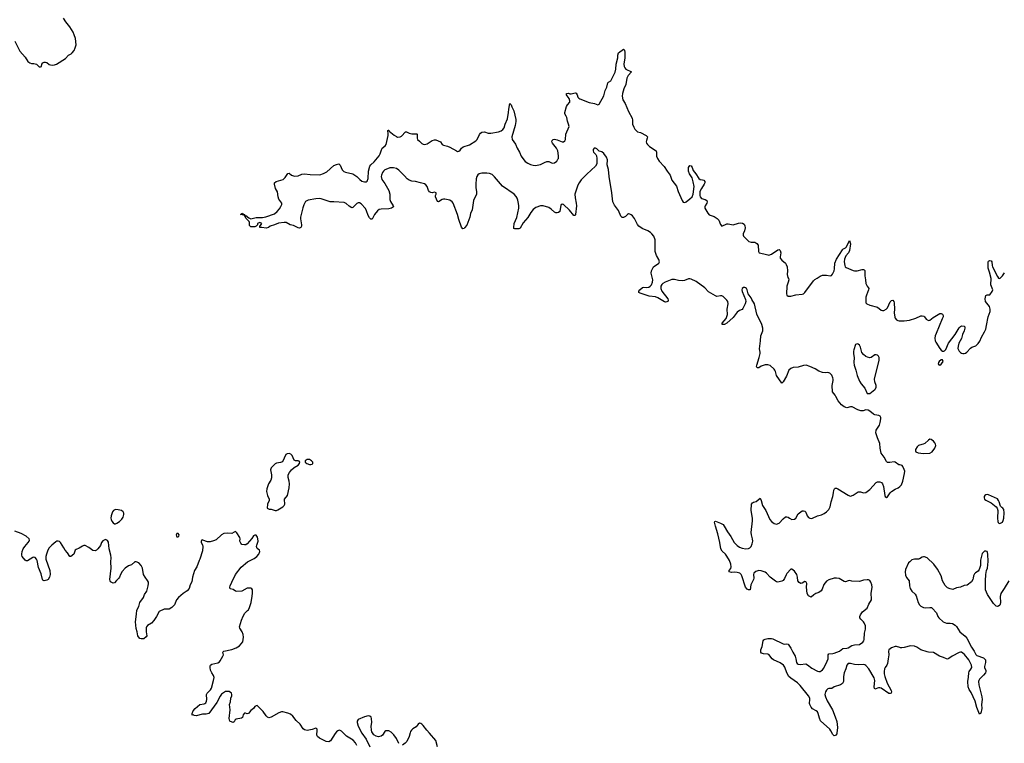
# Model space of a CAD drawing. Header units: inches. Extents: x 2133841 to 2292144, y 758099 to 915581.
# Tile 10 of 80: x 2176206 to 2191639, y 814564 to 825905. Entities that reach past the tile are written whole.
import ezdxf

# ---------------------------------------------------------------- set-up
doc = ezdxf.new("R2010")
doc.units = ezdxf.units.IN
doc.header["$MEASUREMENT"] = 0
for name, color, linetype in [('C1871', 7, 'Continuous'), ('C1872', 7, 'Continuous'), ('C1881', 7, 'Continuous'), ('C1882', 7, 'Continuous'), ('C1891', 7, 'Continuous'), ('C1892', 7, 'Continuous')]:
    doc.layers.add(name, color=color, linetype=linetype)

msp = doc.modelspace()

# ---------------------------------------------------------------- linework, layer by layer
at = {"layer": 'C1871', "color": 6, "elevation": 400}
for points in [[(2177710, 818226), (2177676, 818210), (2177661, 818190), (2177639, 818130), (2177637, 818090), (2177641, 818070), (2177650, 818047), (2177670, 818017), (2177690, 818004), (2177710, 818005), (2177730, 818013), (2177770, 818042), (2177805, 818075), (2177828, 818110), (2177838, 818150), (2177836, 818170), (2177826, 818190), (2177804, 818210), (2177750, 818225)], [(2178691, 817852), (2178670, 817850), (2178657, 817830), (2178662, 817810), (2178670, 817802), (2178690, 817802), (2178700, 817810), (2178707, 817830)]]:
    msp.add_lwpolyline(points, close=True, dxfattribs=at)
msp.add_lwpolyline([(2180000, 815082), (2179950, 815137), (2179930, 815154), (2179910, 815153), (2179890, 815139), (2179871, 815110), (2179830, 815076), (2179810, 815050), (2179790, 815033), (2179770, 815027), (2179746, 815034), (2179730, 815035), (2179724, 815030), (2179708, 815010), (2179698, 814970), (2179683, 814957), (2179598, 814942), (2179583, 814930), (2179570, 814901), (2179550, 814892), (2179510, 814905), (2179502, 814910), (2179492, 814930), (2179490, 814950), (2179503, 815090), (2179497, 815170), (2179508, 815212), (2179514, 815270), (2179530, 815310), (2179530, 815330), (2179524, 815350), (2179490, 815374), (2179470, 815378), (2179430, 815374), (2179370, 815333), (2179350, 815305), (2179295, 815205), (2179168, 815032), (2179130, 815020), (2179070, 815022), (2178970, 814996), (2178941, 815001), (2178930, 815008), (2178910, 815006), (2178909, 815030), (2178927, 815070), (2178954, 815110), (2179028, 815172), (2179099, 815181), (2179110, 815185), (2179123, 815197), (2179135, 815225), (2179138, 815250), (2179135, 815330), (2179144, 815350), (2179196, 815404), (2179210, 815430), (2179246, 815550), (2179253, 815593), (2179245, 815625), (2179215, 815670), (2179198, 815710), (2179189, 815751), (2179189, 815771), (2179195, 815790), (2179217, 815803), (2179310, 815824), (2179338, 815842), (2179350, 815855), (2179392, 815930), (2179400, 815950), (2179389, 815990), (2179408, 816010), (2179530, 816033), (2179601, 816059), (2179650, 816090), (2179705, 816155), (2179714, 816226), (2179709, 816270), (2179694, 816310), (2179654, 816370), (2179651, 816390), (2179685, 816495), (2179710, 816556), (2179737, 816603), (2179774, 816646), (2179790, 816658), (2179810, 816692), (2179832, 816770), (2179849, 816870), (2179856, 816916), (2179853, 816970), (2179845, 816985), (2179830, 816995), (2179790, 816997), (2179770, 816993), (2179690, 816949), (2179610, 816945), (2179588, 816950), (2179550, 816974), (2179506, 816986), (2179499, 817010), (2179503, 817030), (2179530, 817091), (2179590, 817211), (2179676, 817324), (2179774, 817406), (2179881, 817459), (2179921, 817490), (2179955, 817530), (2179969, 817569), (2179964, 817590), (2179930, 817618), (2179919, 817650), (2179921, 817670), (2179942, 817730), (2179941, 817770), (2179935, 817795), (2179910, 817824), (2179890, 817824), (2179870, 817814), (2179844, 817776), (2179771, 817690), (2179750, 817677), (2179730, 817673), (2179690, 817679), (2179670, 817699), (2179656, 817730), (2179660, 817770), (2179654, 817790), (2179610, 817861), (2179590, 817881), (2179570, 817875), (2179530, 817850), (2179470, 817855), (2179407, 817853), (2179370, 817832), (2179286, 817754), (2179245, 817735), (2179190, 817721), (2179150, 817719), (2179078, 817750), (2179069, 817751), (2179056, 817744), (2179048, 817730), (2179051, 817710), (2179073, 817673), (2179079, 817650), (2179070, 817578), (2179030, 817450), (2179017, 817430), (2178981, 817330), (2178948, 817270), (2178912, 817170), (2178903, 817097), (2178877, 817050), (2178864, 816990), (2178830, 816953), (2178766, 816910), (2178696, 816850), (2178666, 816810), (2178630, 816734), (2178590, 816690), (2178550, 816667), (2178470, 816667), (2178390, 816630), (2178352, 816550), (2178310, 816487), (2178270, 816447), (2178210, 816410), (2178194, 816390), (2178189, 816371), (2178189, 816311), (2178198, 816250), (2178186, 816230), (2178150, 816203), (2178110, 816200), (2178090, 816207), (2178069, 816230), (2178059, 816250), (2178049, 816310), (2178030, 816364), (2178023, 816470), (2178039, 816590), (2178042, 816650), (2178071, 816710), (2178091, 816769), (2178144, 816850), (2178164, 816896), (2178198, 816950), (2178221, 817030), (2178227, 817070), (2178224, 817090), (2178210, 817118), (2178170, 817167), (2178145, 817210), (2178130, 817310), (2178112, 817350), (2178074, 817390), (2178030, 817409), (2178010, 817406), (2177959, 817361), (2177910, 817346), (2177857, 817310), (2177810, 817257), (2177786, 817210), (2177772, 817170), (2177758, 817150), (2177723, 817117), (2177690, 817078), (2177670, 817072), (2177630, 817096), (2177622, 817110), (2177617, 817130), (2177640, 817310), (2177637, 817410), (2177642, 817470), (2177635, 817515), (2177608, 817610), (2177597, 817717), (2177581, 817741), (2177550, 817756), (2177530, 817750), (2177510, 817736), (2177488, 817710), (2177470, 817662), (2177431, 817610), (2177410, 817589), (2177390, 817581), (2177350, 817586), (2177290, 817632), (2177230, 817663), (2177210, 817663), (2177190, 817655), (2177138, 817622), (2177090, 817602), (2177073, 817590), (2177052, 817530), (2177010, 817493), (2176990, 817489), (2176954, 817550), (2176919, 817590), (2176900, 817630), (2176847, 817710), (2176830, 817727), (2176810, 817734), (2176790, 817731), (2176770, 817720), (2176710, 817670), (2176670, 817625), (2176649, 817590), (2176628, 817530), (2176618, 817490), (2176616, 817450), (2176676, 817270), (2176681, 817210), (2176674, 817167), (2176650, 817131), (2176630, 817120), (2176590, 817112), (2176570, 817122), (2176565, 817130), (2176541, 817221), (2176501, 817321), (2176478, 817430), (2176470, 817450), (2176450, 817475), (2176430, 817481), (2176410, 817475), (2176330, 817426), (2176310, 817423), (2176290, 817436), (2176244, 817490), (2176240, 817510), (2176241, 817530), (2176247, 817570), (2176260, 817610), (2176286, 817650), (2176341, 817710), (2176355, 817730), (2176362, 817750), (2176355, 817770), (2176305, 817810), (2176230, 817851), (2176130, 817888)], dxfattribs=at)
at = {"layer": 'C1872', "color": 6}
for points, elevation in [([(2176130, 825570), (2176206, 825410), (2176290, 825318), (2176335, 825250), (2176367, 825227), (2176390, 825219), (2176430, 825219), (2176470, 825210), (2176510, 825168), (2176530, 825165), (2176549, 825171), (2176555, 825210), (2176569, 825230), (2176590, 825239), (2176610, 825240), (2176630, 825232), (2176670, 825204), (2176690, 825197), (2176713, 825193), (2176750, 825196), (2176783, 825210), (2176923, 825297), (2176970, 825347), (2177011, 825369), (2177030, 825385), (2177058, 825422), (2177078, 825462), (2177090, 825510), (2177079, 825610), (2177062, 825670), (2177045, 825710), (2176992, 825792), (2176928, 825870), (2176890, 825930)], 400), ([(2180000, 822646), (2179968, 822650), (2179968, 822672), (2179980, 822680), (2179999, 822710), (2179970, 822729), (2179932, 822710), (2179934, 822690), (2179912, 822668), (2179890, 822658), (2179830, 822658), (2179810, 822678), (2179806, 822690), (2179809, 822729), (2179803, 822743), (2179750, 822795), (2179739, 822819), (2179727, 822833), (2179727, 822847), (2179717, 822843), (2179668, 822850), (2179682, 822858), (2179690, 822872), (2179702, 822862), (2179710, 822862), (2179715, 822855), (2179731, 822850), (2179733, 822833), (2179750, 822835), (2179798, 822798), (2179830, 822785), (2179910, 822807), (2180000, 822806)], 300)]:
    msp.add_lwpolyline(points, dxfattribs=dict(at, elevation=elevation))
at = {"layer": 'C1881', "color": 6}
for points, elevation in [([(2190000, 818928), (2189985, 818930), (2189930, 818969), (2189910, 818974), (2189844, 818964), (2189807, 818967), (2189790, 818983), (2189756, 819050), (2189710, 819110), (2189694, 819190), (2189690, 819264), (2189650, 819350), (2189623, 819430), (2189632, 819470), (2189682, 819550), (2189695, 819590), (2189705, 819650), (2189703, 819670), (2189692, 819690), (2189670, 819702), (2189609, 819710), (2189590, 819721), (2189530, 819772), (2189506, 819786), (2189470, 819790), (2189424, 819776), (2189390, 819773), (2189342, 819790), (2189256, 819836), (2189230, 819838), (2189170, 819824), (2189130, 819838), (2189087, 819867), (2189034, 819930), (2188999, 820000)], 300), ([(2190000, 816063), (2189950, 816080), (2189930, 816080), (2189870, 816058), (2189829, 816030), (2189822, 816010), (2189830, 815950), (2189816, 815890), (2189807, 815813), (2189796, 815790), (2189769, 815750), (2189761, 815730), (2189754, 815690), (2189755, 815650), (2189766, 815610), (2189805, 815505), (2189867, 815390), (2189872, 815370), (2189867, 815350), (2189850, 815343), (2189830, 815345), (2189710, 815426), (2189690, 815433), (2189666, 815434), (2189610, 815410), (2189603, 815423), (2189600, 815450), (2189610, 815550), (2189600, 815590), (2189515, 815730), (2189470, 815781), (2189450, 815793), (2189430, 815797), (2189349, 815791), (2189290, 815800), (2189230, 815817), (2189190, 815812), (2189170, 815790), (2189154, 815730), (2189127, 815670), (2189119, 815610), (2189116, 815530), (2189100, 815500), (2189070, 815478), (2188970, 815451), (2188936, 815424), (2188890, 815423), (2188870, 815417), (2188850, 815395), (2188838, 815370), (2188828, 815330), (2188834, 815290), (2188861, 815230), (2188945, 815090), (2188990, 814980), (2189012, 814908), (2189025, 814810), (2189016, 814724), (2189014, 814710), (2188998, 814690), (2188990, 814684), (2188970, 814681), (2188950, 814703), (2188921, 814761), (2188904, 814784), (2188759, 814918), (2188740, 814960), (2188722, 815030), (2188710, 815055), (2188690, 815074), (2188630, 815105), (2188610, 815131), (2188590, 815170), (2188585, 815190), (2188591, 815249), (2188588, 815270), (2188569, 815309), (2188438, 815470), (2188399, 815510), (2188290, 815584), (2188262, 815610), (2188229, 815670), (2188198, 815758), (2188178, 815790), (2188125, 815825), (2188022, 815870), (2187999, 815890), (2187950, 815953), (2187930, 815962), (2187866, 815966), (2187834, 815974), (2187822, 815990), (2187822, 816030), (2187841, 816079), (2187860, 816170), (2187870, 816186), (2187890, 816197), (2187930, 816207), (2187990, 816206), (2188010, 816200), (2188170, 816123), (2188190, 816119), (2188230, 816123), (2188250, 816116), (2188263, 816103), (2188295, 816055), (2188322, 815990), (2188360, 815930), (2188372, 815890), (2188381, 815830), (2188394, 815814), (2188410, 815806), (2188441, 815801), (2188530, 815809), (2188555, 815795), (2188622, 815742), (2188710, 815692), (2188730, 815687), (2188750, 815690), (2188770, 815700), (2188790, 815716), (2188810, 815742), (2188863, 815850), (2188877, 815890), (2188880, 815950), (2188890, 815964), (2188950, 815969), (2188970, 815975), (2189055, 816010), (2189110, 816048), (2189170, 816055), (2189190, 816062), (2189250, 816098), (2189290, 816108), (2189370, 816111), (2189421, 816150), (2189435, 816170), (2189440, 816190), (2189447, 816290), (2189465, 816350), (2189463, 816403), (2189444, 816450), (2189430, 816470), (2189389, 816510), (2189376, 816530), (2189373, 816550), (2189383, 816577), (2189418, 816622), (2189490, 816680), (2189517, 816743), (2189555, 816810), (2189559, 816830), (2189553, 816910), (2189570, 817010), (2189563, 817050), (2189546, 817090), (2189530, 817114), (2189510, 817126), (2189490, 817127), (2189430, 817120), (2189370, 817101), (2189250, 817105), (2189210, 817113), (2189190, 817110), (2189150, 817093), (2189130, 817098), (2189050, 817148), (2189010, 817154), (2188970, 817152), (2188890, 817127), (2188850, 817104), (2188810, 817053), (2188782, 816978), (2188768, 816952), (2188733, 816927), (2188687, 816910), (2188651, 816890), (2188610, 816854), (2188570, 816875), (2188550, 816910), (2188536, 817010), (2188542, 817070), (2188535, 817090), (2188530, 817096), (2188510, 817098), (2188470, 817073), (2188450, 817070), (2188422, 817082), (2188404, 817110), (2188397, 817170), (2188385, 817210), (2188350, 817262), (2188310, 817293), (2188290, 817294), (2188230, 817224), (2188217, 817203), (2188195, 817145), (2188170, 817116), (2188150, 817103), (2188090, 817091), (2188070, 817094), (2188050, 817104), (2187970, 817166), (2187912, 817232), (2187890, 817248), (2187830, 817269), (2187790, 817271), (2187744, 817256), (2187712, 817230), (2187705, 817210), (2187711, 817150), (2187708, 817130), (2187668, 817050), (2187653, 816970), (2187630, 816968), (2187610, 816980), (2187584, 817010), (2187523, 817190), (2187514, 817210), (2187502, 817222), (2187491, 817231), (2187450, 817240), (2187410, 817244), (2187361, 817241), (2187324, 817250), (2187324, 817270), (2187350, 817302), (2187360, 817330), (2187353, 817370), (2187329, 817430), (2187290, 817497), (2187266, 817530), (2187215, 817575), (2187193, 817610), (2187179, 817710), (2187149, 817849), (2187111, 817969), (2187098, 818030), (2187101, 818039), (2187110, 818044), (2187190, 818016), (2187231, 817991), (2187250, 817967), (2187298, 817878), (2187350, 817805), (2187404, 817710), (2187450, 817662), (2187490, 817638), (2187530, 817621), (2187587, 817613), (2187630, 817617), (2187650, 817626), (2187670, 817648), (2187687, 817690), (2187695, 817730), (2187694, 817770), (2187676, 817830), (2187670, 817870), (2187693, 818053), (2187691, 818091), (2187670, 818210), (2187678, 818310), (2187690, 818335), (2187710, 818345), (2187750, 818356), (2187810, 818404), (2187830, 818371), (2187850, 818290), (2187903, 818210), (2187964, 818070), (2187990, 818038), (2188030, 818008), (2188070, 817999), (2188110, 818012), (2188170, 818082), (2188210, 818111), (2188230, 818113), (2188250, 818106), (2188270, 818090), (2188310, 818073), (2188350, 818075), (2188373, 818090), (2188410, 818158), (2188450, 818194), (2188470, 818207), (2188490, 818207), (2188510, 818200), (2188527, 818187), (2188550, 818130), (2188570, 818103), (2188591, 818091), (2188610, 818088), (2188630, 818092), (2188709, 818131), (2188773, 818147), (2188815, 818165), (2188851, 818190), (2188890, 818230), (2188911, 818269), (2188923, 818350), (2188953, 818430), (2188959, 818490), (2188969, 818531), (2188976, 818550), (2188990, 818565), (2189010, 818563), (2189030, 818553), (2189190, 818453), (2189210, 818442), (2189230, 818437), (2189270, 818452), (2189350, 818503), (2189384, 818504), (2189430, 818489), (2189470, 818497), (2189530, 818541), (2189630, 818650), (2189650, 818663), (2189690, 818663), (2189712, 818652), (2189730, 818630), (2189744, 818590), (2189766, 818446), (2189771, 818431), (2189790, 818415), (2189810, 818427), (2189850, 818490), (2189870, 818509), (2189930, 818547), (2189973, 818567), (2190000, 818590)], 300), ([(2181490, 814530), (2181469, 814569), (2181432, 814612), (2181330, 814678), (2181250, 814754), (2181230, 814765), (2181213, 814767), (2181190, 814760), (2181170, 814742), (2181150, 814715), (2181079, 814601), (2181050, 814585), (2181010, 814591), (2180904, 814644), (2180873, 814670), (2180863, 814690), (2180870, 814770), (2180867, 814787), (2180858, 814798), (2180850, 814803), (2180790, 814782), (2180710, 814766), (2180670, 814774), (2180649, 814789), (2180601, 814861), (2180541, 814921), (2180488, 814990), (2180450, 815021), (2180410, 815038), (2180330, 815058), (2180310, 815058), (2180270, 815043), (2180150, 814975), (2180110, 814965), (2180090, 814974), (2180070, 814992), (2180020, 815060), (2180000, 815082)], 400), ([(2182150, 814563), (2182110, 814641), (2182070, 814694), (2182030, 814736), (2181990, 814757), (2181970, 814761), (2181943, 814757), (2181930, 814747), (2181890, 814689), (2181870, 814674), (2181852, 814668), (2181830, 814666), (2181794, 814674), (2181758, 814698), (2181726, 814746), (2181719, 814770), (2181715, 814830), (2181725, 814890), (2181721, 814950), (2181714, 814974), (2181695, 814990), (2181670, 814992), (2181610, 814979), (2181510, 814935), (2181496, 814910), (2181495, 814890), (2181511, 814830), (2181570, 814723), (2181636, 814630), (2181694, 814510)], 400), ([(2182752, 814510), (2182727, 814610), (2182630, 814725), (2182588, 814768), (2182530, 814844), (2182510, 814866), (2182495, 814875), (2182470, 814877), (2182450, 814861), (2182420, 814820), (2182370, 814790), (2182348, 814770), (2182332, 814750), (2182324, 814730), (2182310, 814670), (2182275, 814590), (2182250, 814564), (2182208, 814532)], 400)]:
    msp.add_lwpolyline(points, dxfattribs=dict(at, elevation=elevation))
at = {"layer": 'C1881', "color": 6, "elevation": 400}
for points in [[(2180430, 819104), (2180398, 819102), (2180378, 819090), (2180324, 818976), (2180295, 818965), (2180230, 818956), (2180210, 818945), (2180150, 818879), (2180139, 818850), (2180153, 818773), (2180153, 818727), (2180140, 818690), (2180106, 818630), (2180081, 818550), (2180074, 818510), (2180088, 818450), (2180118, 818390), (2180117, 818370), (2180091, 818311), (2180085, 818250), (2180116, 818236), (2180150, 818231), (2180210, 818211), (2180230, 818214), (2180250, 818224), (2180329, 818270), (2180349, 818290), (2180361, 818310), (2180362, 818330), (2180354, 818370), (2180356, 818390), (2180401, 818450), (2180430, 818570), (2180433, 818633), (2180430, 818670), (2180415, 818730), (2180413, 818770), (2180433, 818810), (2180465, 818850), (2180510, 818887), (2180570, 818921), (2180594, 818950), (2180599, 818970), (2180586, 818986), (2180572, 818992), (2180530, 818989), (2180510, 818999), (2180477, 819077), (2180455, 819095)], [(2180750, 819013), (2180710, 819013), (2180682, 818990), (2180678, 818970), (2180705, 818950), (2180750, 818931), (2180770, 818931), (2180790, 818938), (2180802, 818950), (2180799, 818970), (2180782, 818990)]]:
    msp.add_lwpolyline(points, close=True, dxfattribs=at)
at = {"layer": 'C1882', "color": 6, "elevation": 300}
for points in [[(2180000, 822806), (2180010, 822806), (2180062, 822818), (2180198, 822862), (2180243, 822897), (2180279, 822941), (2180301, 822979), (2180314, 823010), (2180314, 823030), (2180270, 823092), (2180257, 823130), (2180248, 823208), (2180217, 823257), (2180202, 823330), (2180202, 823350), (2180228, 823370), (2180338, 823402), (2180367, 823433), (2180410, 823497), (2180430, 823498), (2180468, 823468), (2180512, 823452), (2180570, 823458), (2180630, 823482), (2180669, 823491), (2180757, 823477), (2180910, 823472), (2180967, 823493), (2181018, 823522), (2181130, 823619), (2181170, 823636), (2181210, 823646), (2181230, 823627), (2181262, 823550), (2181274, 823534), (2181285, 823525), (2181314, 823514), (2181430, 823488), (2181490, 823448), (2181539, 823399), (2181570, 823376), (2181610, 823362), (2181636, 823364), (2181650, 823373), (2181666, 823414), (2181674, 823530), (2181694, 823610), (2181710, 823632), (2181764, 823676), (2181839, 823770), (2181858, 823802), (2181871, 823850), (2181889, 823890), (2181932, 823930), (2181949, 823951), (2181980, 824090), (2181982, 824122), (2181976, 824164), (2181978, 824170), (2181987, 824173), (2181990, 824172), (2181998, 824158), (2182074, 824094), (2182110, 824072), (2182130, 824065), (2182170, 824068), (2182190, 824079), (2182254, 824146), (2182270, 824149), (2182310, 824126), (2182350, 824114), (2182430, 824115), (2182435, 824110), (2182437, 824097), (2182435, 824050), (2182443, 824030), (2182470, 823999), (2182510, 823964), (2182530, 823954), (2182550, 823951), (2182590, 823960), (2182672, 824010), (2182710, 824024), (2182730, 824023), (2182800, 823990), (2182829, 823950), (2182850, 823937), (2182910, 823923), (2182950, 823907), (2183050, 823848), (2183070, 823842), (2183090, 823844), (2183110, 823858), (2183133, 823890), (2183155, 823910), (2183255, 823945), (2183354, 824006), (2183375, 824030), (2183412, 824108), (2183430, 824128), (2183450, 824142), (2183490, 824149), (2183550, 824128), (2183590, 824127), (2183710, 824150), (2183750, 824165), (2183777, 824183), (2183797, 824210), (2183816, 824270), (2183851, 824350), (2183866, 824450), (2183870, 824502), (2183890, 824591), (2183910, 824571), (2183919, 824539), (2183950, 824477), (2183983, 824343), (2183982, 824310), (2183971, 824249), (2183921, 824070), (2183926, 824030), (2183976, 823956), (2184003, 823890), (2184042, 823830), (2184067, 823767), (2184090, 823730), (2184130, 823685), (2184170, 823655), (2184210, 823637), (2184255, 823625), (2184290, 823622), (2184370, 823638), (2184390, 823645), (2184430, 823668), (2184470, 823682), (2184502, 823682), (2184550, 823658), (2184590, 823660), (2184624, 823690), (2184643, 823717), (2184650, 823730), (2184650, 823770), (2184640, 823850), (2184618, 823890), (2184557, 823970), (2184548, 823990), (2184550, 824010), (2184566, 824030), (2184588, 824032), (2184630, 824023), (2184710, 823991), (2184730, 823992), (2184750, 824004), (2184762, 824030), (2184768, 824110), (2184816, 824230), (2184810, 824266), (2184793, 824313), (2184783, 824370), (2184773, 824393), (2184748, 824430), (2184748, 824450), (2184776, 824544), (2184790, 824573), (2184827, 824613), (2184827, 824633), (2184816, 824670), (2184786, 824710), (2184778, 824730), (2184779, 824750), (2184808, 824752), (2184830, 824742), (2184850, 824741), (2184910, 824760), (2184930, 824754), (2184944, 824730), (2184955, 824690), (2184970, 824674), (2184986, 824666), (2185130, 824605), (2185213, 824593), (2185270, 824571), (2185290, 824583), (2185360, 824710), (2185385, 824795), (2185410, 824850), (2185425, 824915), (2185434, 824926), (2185470, 824946), (2185538, 825082), (2185548, 825130), (2185553, 825210), (2185579, 825310), (2185580, 825350), (2185592, 825388), (2185670, 825442), (2185686, 825426), (2185691, 825391), (2185690, 825310), (2185676, 825210), (2185680, 825170), (2185690, 825150), (2185709, 825129), (2185793, 825090), (2185742, 825030), (2185721, 824990), (2185705, 824890), (2185676, 824824), (2185652, 824750), (2185649, 824709), (2185661, 824650), (2185694, 824594), (2185746, 824466), (2185804, 824364), (2185812, 824330), (2185812, 824270), (2185830, 824222), (2185850, 824190), (2185890, 824150), (2185936, 824136), (2186027, 824090), (2186044, 824070), (2186043, 824050), (2186028, 824010), (2186027, 823990), (2186031, 823970), (2186047, 823947), (2186077, 823917), (2186180, 823850), (2186188, 823830), (2186188, 823768), (2186201, 823730), (2186230, 823687), (2186305, 823605), (2186353, 823530), (2186402, 823470), (2186426, 823390), (2186498, 823298), (2186526, 823210), (2186591, 823070), (2186607, 823047), (2186630, 823042), (2186650, 823052), (2186710, 823097), (2186745, 823130), (2186763, 823170), (2186775, 823290), (2186764, 823364), (2186745, 823425), (2186705, 823490), (2186690, 823530), (2186690, 823590), (2186710, 823621), (2186730, 823615), (2186747, 823590), (2186764, 823544), (2186805, 823490), (2186850, 823414), (2186870, 823400), (2186910, 823397), (2186930, 823390), (2186945, 823370), (2186944, 823350), (2186935, 823330), (2186890, 823258), (2186868, 823212), (2186865, 823150), (2186870, 823128), (2186890, 823101), (2186950, 823086), (2186977, 823070), (2186980, 823050), (2186974, 823030), (2186949, 822990), (2186944, 822970), (2186945, 822950), (2186990, 822874), (2187010, 822849), (2187090, 822821), (2187139, 822790), (2187162, 822762), (2187190, 822696), (2187210, 822671), (2187290, 822707), (2187310, 822708), (2187390, 822691), (2187470, 822715), (2187510, 822720), (2187536, 822716), (2187561, 822701), (2187574, 822674), (2187577, 822643), (2187566, 822594), (2187547, 822550), (2187544, 822530), (2187550, 822510), (2187635, 822430), (2187670, 822418), (2187730, 822419), (2187759, 822399), (2187779, 822370), (2187785, 822270), (2187798, 822250), (2187870, 822238), (2187930, 822218), (2187950, 822216), (2187990, 822228), (2188090, 822300), (2188110, 822304), (2188127, 822287), (2188137, 822250), (2188123, 822190), (2188127, 822170), (2188150, 822138), (2188210, 822090), (2188222, 822070), (2188234, 822030), (2188239, 821970), (2188237, 821910), (2188246, 821866), (2188256, 821850), (2188261, 821830), (2188253, 821790), (2188231, 821730), (2188227, 821610), (2188230, 821590), (2188250, 821574), (2188290, 821572), (2188370, 821595), (2188470, 821601), (2188490, 821610), (2188510, 821630), (2188649, 821810), (2188670, 821832), (2188704, 821856), (2188750, 821884), (2188790, 821900), (2188850, 821903), (2188910, 821893), (2188930, 821896), (2188945, 821915), (2188971, 821970), (2188978, 822002), (2188981, 822090), (2189007, 822150), (2189102, 822298), (2189110, 822307), (2189152, 822328), (2189162, 822338), (2189198, 822410), (2189210, 822445), (2189226, 822390), (2189212, 822290), (2189194, 822250), (2189157, 822203), (2189135, 822150), (2189131, 822110), (2189137, 822050), (2189146, 822030), (2189160, 822020), (2189270, 821973), (2189290, 821968), (2189330, 821970), (2189410, 821991), (2189430, 821989), (2189443, 821983), (2189450, 821974), (2189455, 821890), (2189464, 821830), (2189466, 821770), (2189488, 821730), (2189506, 821710), (2189513, 821690), (2189510, 821670), (2189478, 821590), (2189470, 821558), (2189470, 821470), (2189484, 821450), (2189530, 821429), (2189650, 821400), (2189710, 821350), (2189730, 821345), (2189748, 821348), (2189788, 821370), (2189810, 821390), (2189850, 821484), (2189870, 821502), (2189890, 821511), (2189908, 821490), (2189912, 821470), (2189915, 821370), (2189911, 821310), (2189923, 821243), (2189930, 821225), (2189950, 821202), (2189970, 821190), (2189990, 821187), (2190000, 821186)], [(2188999, 820000), (2188990, 820018), (2188945, 820070), (2188943, 820170), (2188958, 820250), (2188956, 820270), (2188952, 820292), (2188934, 820334), (2188905, 820365), (2188875, 820375), (2188830, 820370), (2188790, 820374), (2188730, 820397), (2188672, 820432), (2188590, 820472), (2188532, 820488), (2188490, 820484), (2188410, 820458), (2188330, 820454), (2188290, 820437), (2188262, 820410), (2188224, 820316), (2188170, 820230), (2188150, 820206), (2188066, 820326), (2188052, 820390), (2188043, 820410), (2188029, 820430), (2187970, 820486), (2187930, 820498), (2187890, 820495), (2187830, 820475), (2187790, 820451), (2187767, 820450), (2187757, 820470), (2187759, 820490), (2187798, 820610), (2187812, 820672), (2187814, 820694), (2187804, 820744), (2187819, 820870), (2187820, 820950), (2187852, 821030), (2187855, 821070), (2187836, 821130), (2187760, 821290), (2187722, 821450), (2187680, 821520), (2187670, 821544), (2187624, 821610), (2187607, 821670), (2187597, 821690), (2187584, 821704), (2187570, 821710), (2187550, 821707), (2187531, 821690), (2187526, 821670), (2187530, 821645), (2187581, 821521), (2187586, 821490), (2187578, 821450), (2187542, 821378), (2187530, 821363), (2187490, 821347), (2187450, 821319), (2187390, 821239), (2187290, 821150), (2187255, 821130), (2187230, 821126), (2187217, 821130), (2187217, 821150), (2187278, 821222), (2187298, 821282), (2187295, 821370), (2187311, 821451), (2187304, 821490), (2187291, 821510), (2187230, 821568), (2187210, 821576), (2187190, 821578), (2187131, 821569), (2187110, 821575), (2187001, 821641), (2186943, 821703), (2186810, 821800), (2186730, 821840), (2186710, 821846), (2186690, 821845), (2186624, 821816), (2186590, 821811), (2186530, 821819), (2186470, 821835), (2186430, 821835), (2186323, 821790), (2186288, 821770), (2186270, 821754), (2186256, 821730), (2186256, 821690), (2186273, 821650), (2186364, 821530), (2186372, 821510), (2186368, 821492), (2186350, 821482), (2186330, 821478), (2186310, 821482), (2186206, 821546), (2186170, 821562), (2186070, 821573), (2185930, 821619), (2185910, 821630), (2185912, 821650), (2185927, 821670), (2185970, 821706), (2185990, 821712), (2186030, 821707), (2186068, 821712), (2186090, 821728), (2186109, 821750), (2186127, 821790), (2186131, 821830), (2186101, 821930), (2186108, 821970), (2186142, 822030), (2186223, 822090), (2186232, 822110), (2186225, 822145), (2186188, 822210), (2186168, 822270), (2186167, 822453), (2186147, 822510), (2186115, 822550), (2186091, 822571), (2186050, 822595), (2185963, 822630), (2185908, 822668), (2185890, 822694), (2185844, 822790), (2185811, 822830), (2185790, 822847), (2185770, 822858), (2185750, 822860), (2185730, 822852), (2185699, 822822), (2185670, 822805), (2185650, 822805), (2185626, 822826), (2185594, 822914), (2185530, 822998), (2185504, 823050), (2185489, 823190), (2185443, 823450), (2185435, 823555), (2185416, 823630), (2185420, 823710), (2185403, 823750), (2185361, 823810), (2185330, 823832), (2185286, 823846), (2185250, 823881), (2185230, 823891), (2185210, 823890), (2185194, 823870), (2185193, 823850), (2185201, 823830), (2185236, 823790), (2185247, 823770), (2185252, 823730), (2185252, 823648), (2185233, 823607), (2185095, 823485), (2185007, 823393), (2184974, 823350), (2184954, 823310), (2184908, 823170), (2184911, 823111), (2184928, 823030), (2184933, 822987), (2184916, 822850), (2184910, 822834), (2184890, 822834), (2184821, 822921), (2184730, 823010), (2184710, 823015), (2184690, 822996), (2184670, 822900), (2184650, 822882), (2184630, 822877), (2184610, 822878), (2184590, 822890), (2184538, 822938), (2184500, 822960), (2184410, 822989), (2184370, 822990), (2184298, 822962), (2184273, 822947), (2184252, 822928), (2184217, 822883), (2184170, 822805), (2184099, 822721), (2184050, 822640), (2184030, 822629), (2183965, 822625), (2183952, 822632), (2183950, 822650), (2183957, 822710), (2183996, 822804), (2184027, 822953), (2184029, 822990), (2184024, 823024), (2184016, 823076), (2184005, 823110), (2183990, 823136), (2183958, 823170), (2183775, 823295), (2183650, 823444), (2183610, 823477), (2183570, 823492), (2183530, 823500), (2183450, 823498), (2183410, 823488), (2183387, 823473), (2183370, 823450), (2183360, 823410), (2183354, 823330), (2183357, 823270), (2183368, 823210), (2183367, 823170), (2183318, 823070), (2183296, 822924), (2183270, 822870), (2183260, 822810), (2183214, 822686), (2183179, 822641), (2183170, 822634), (2183150, 822628), (2183130, 822654), (2183090, 822773), (2183070, 822850), (2183000, 823030), (2182985, 823050), (2182950, 823075), (2182868, 823092), (2182850, 823092), (2182830, 823086), (2182770, 823049), (2182755, 823055), (2182723, 823130), (2182725, 823150), (2182735, 823170), (2182733, 823190), (2182710, 823200), (2182670, 823193), (2182650, 823196), (2182630, 823208), (2182612, 823230), (2182592, 823290), (2182570, 823318), (2182550, 823331), (2182486, 823346), (2182410, 823371), (2182350, 823376), (2182310, 823389), (2182281, 823410), (2182239, 823459), (2182148, 823548), (2182112, 823572), (2182066, 823586), (2182010, 823581), (2181970, 823569), (2181930, 823550), (2181908, 823532), (2181895, 823510), (2181877, 823470), (2181874, 823446), (2181881, 823401), (2181930, 823338), (2181990, 823230), (2182005, 823170), (2182007, 823087), (2182017, 823057), (2182059, 822990), (2182063, 822970), (2182035, 822950), (2181990, 822940), (2181870, 822935), (2181842, 822930), (2181814, 822910), (2181766, 822854), (2181730, 822780), (2181710, 822778), (2181690, 822798), (2181670, 822836), (2181643, 822910), (2181625, 822945), (2181560, 823020), (2181530, 823037), (2181510, 823037), (2181490, 823026), (2181430, 822961), (2181410, 822957), (2181370, 822980), (2181324, 823024), (2181290, 823039), (2181128, 823052), (2181070, 823053), (2180930, 823098), (2180902, 823102), (2180850, 823100), (2180730, 823079), (2180686, 823054), (2180659, 823001), (2180643, 822957), (2180606, 822810), (2180606, 822786), (2180624, 822690), (2180622, 822670), (2180610, 822650), (2180590, 822639), (2180570, 822643), (2180541, 822661), (2180498, 822678), (2180447, 822690), (2180385, 822725), (2180350, 822729), (2180263, 822717), (2180202, 822690), (2180133, 822667), (2180107, 822650), (2180070, 822639), (2180000, 822646)]]:
    msp.add_lwpolyline(points, dxfattribs=at)
msp.add_lwpolyline([(2189330, 820827), (2189308, 820812), (2189278, 820730), (2189275, 820710), (2189276, 820670), (2189286, 820610), (2189281, 820530), (2189287, 820490), (2189312, 820410), (2189330, 820326), (2189370, 820240), (2189397, 820197), (2189455, 820130), (2189488, 820048), (2189530, 820047), (2189609, 820110), (2189620, 820120), (2189632, 820148), (2189632, 820170), (2189610, 820230), (2189606, 820270), (2189675, 820570), (2189677, 820610), (2189667, 820630), (2189650, 820645), (2189630, 820653), (2189608, 820650), (2189550, 820613), (2189530, 820608), (2189494, 820614), (2189470, 820626), (2189430, 820657), (2189404, 820690), (2189384, 820770), (2189370, 820805), (2189350, 820822)], close=True, dxfattribs=at)
at = {"layer": 'C1891', "color": 6, "elevation": 300}
for points in [[(2190470, 819329), (2190450, 819317), (2190395, 819265), (2190367, 819253), (2190310, 819238), (2190295, 819230), (2190271, 819209), (2190249, 819170), (2190246, 819150), (2190252, 819132), (2190290, 819116), (2190370, 819104), (2190470, 819109), (2190510, 819133), (2190550, 819190), (2190564, 819230), (2190560, 819250), (2190550, 819273), (2190530, 819297), (2190490, 819324)], [(2191370, 818461), (2191350, 818458), (2191334, 818447), (2191323, 818430), (2191321, 818410), (2191330, 818390), (2191350, 818373), (2191435, 818335), (2191511, 818270), (2191527, 818247), (2191537, 818210), (2191533, 818090), (2191539, 818039), (2191544, 818024), (2191554, 818014), (2191570, 818011), (2191590, 818017), (2191610, 818031), (2191622, 818058), (2191630, 818090), (2191634, 818174), (2191629, 818229), (2191618, 818250), (2191599, 818259), (2191578, 818278), (2191557, 818350), (2191548, 818370), (2191530, 818393), (2191390, 818457)]]:
    msp.add_lwpolyline(points, close=True, dxfattribs=at)
for points in [[(2190000, 818590), (2190027, 818613), (2190050, 818670), (2190075, 818790), (2190077, 818830), (2190070, 818857), (2190050, 818901), (2190037, 818917), (2190024, 818924), (2190000, 818928)], [(2191709, 817110), (2191638, 816990), (2191586, 816914), (2191573, 816867), (2191578, 816770), (2191575, 816745), (2191570, 816729), (2191550, 816713), (2191530, 816709), (2191510, 816715), (2191470, 816755), (2191376, 816896), (2191342, 816970), (2191345, 817050), (2191342, 817110), (2191351, 817210), (2191362, 817270), (2191375, 817310), (2191387, 817413), (2191382, 817530), (2191376, 817556), (2191368, 817570), (2191350, 817577), (2191330, 817573), (2191310, 817559), (2191290, 817537), (2191268, 817432), (2191266, 817350), (2191247, 817290), (2191230, 817262), (2191185, 817235), (2191170, 817221), (2191157, 817190), (2191153, 817150), (2191147, 817133), (2191123, 817097), (2191056, 817044), (2191010, 817035), (2190950, 817010), (2190890, 816998), (2190830, 816976), (2190790, 816984), (2190750, 817001), (2190710, 817038), (2190668, 817110), (2190648, 817190), (2190594, 817294), (2190532, 817370), (2190430, 817469), (2190390, 817485), (2190370, 817487), (2190350, 817480), (2190310, 817453), (2190292, 817448), (2190230, 817451), (2190190, 817438), (2190156, 817410), (2190139, 817390), (2190092, 817290), (2190086, 817250), (2190090, 817198), (2190103, 817163), (2190149, 817109), (2190150, 817030), (2190162, 816990), (2190190, 816950), (2190239, 816899), (2190255, 816875), (2190288, 816770), (2190310, 816735), (2190332, 816712), (2190370, 816694), (2190410, 816688), (2190470, 816694), (2190495, 816690), (2190510, 816680), (2190578, 816610), (2190598, 816550), (2190610, 816530), (2190680, 816470), (2190730, 816449), (2190791, 816449), (2190824, 816444), (2190870, 816417), (2190890, 816394), (2190939, 816310), (2191023, 816243), (2191050, 816210), (2191122, 816070), (2191168, 816010), (2191190, 815957), (2191210, 815941), (2191310, 815902), (2191328, 815890), (2191343, 815870), (2191342, 815830), (2191330, 815770), (2191330, 815750), (2191347, 815707), (2191349, 815690), (2191343, 815670), (2191314, 815630), (2191252, 815568), (2191241, 815550), (2191235, 815530), (2191240, 815480), (2191285, 815290), (2191291, 815250), (2191281, 815170), (2191288, 815110), (2191270, 815038), (2191250, 815019), (2191210, 815127), (2191183, 815223), (2191118, 815358), (2191087, 815407), (2191074, 815450), (2191068, 815530), (2191079, 815601), (2191082, 815670), (2191090, 815690), (2191115, 815725), (2191127, 815750), (2191126, 815790), (2191084, 815870), (2191016, 815956), (2190990, 815979), (2190969, 815990), (2190950, 815993), (2190930, 815987), (2190821, 815930), (2190770, 815891), (2190750, 815882), (2190730, 815886), (2190684, 815910), (2190621, 815930), (2190530, 815985), (2190450, 815992), (2190430, 815998), (2190330, 816031), (2190270, 816068), (2190230, 816084), (2190168, 816092), (2190070, 816064), (2190030, 816058), (2190010, 816060), (2190000, 816063)]]:
    msp.add_lwpolyline(points, dxfattribs=at)
at = {"layer": 'C1892', "color": 6, "elevation": 300}
msp.add_lwpolyline([(2190000, 821186), (2190070, 821185), (2190150, 821194), (2190252, 821228), (2190330, 821263), (2190350, 821265), (2190377, 821257), (2190388, 821248), (2190413, 821210), (2190450, 821192), (2190470, 821196), (2190524, 821236), (2190630, 821298), (2190650, 821301), (2190670, 821291), (2190679, 821270), (2190680, 821250), (2190663, 821217), (2190568, 820988), (2190556, 820950), (2190552, 820912), (2190557, 820870), (2190566, 820850), (2190630, 820751), (2190650, 820724), (2190670, 820711), (2190690, 820711), (2190703, 820717), (2190724, 820736), (2190763, 820837), (2190869, 820971), (2190930, 821074), (2190950, 821095), (2190970, 821108), (2191010, 821101), (2191019, 821090), (2191022, 821070), (2191010, 821030), (2190983, 820970), (2190965, 820910), (2190926, 820834), (2190913, 820790), (2190912, 820750), (2190930, 820712), (2190950, 820689), (2190970, 820678), (2190990, 820673), (2191010, 820673), (2191030, 820680), (2191050, 820695), (2191110, 820757), (2191130, 820770), (2191190, 820793), (2191230, 820831), (2191254, 820866), (2191280, 820930), (2191330, 821015), (2191347, 821053), (2191361, 821110), (2191386, 821250), (2191418, 821330), (2191415, 821370), (2191405, 821410), (2191346, 821486), (2191336, 821530), (2191350, 821580), (2191370, 821592), (2191410, 821595), (2191450, 821646), (2191459, 821670), (2191426, 821750), (2191425, 821770), (2191433, 821830), (2191430, 821850), (2191406, 821950), (2191383, 822010), (2191384, 822110), (2191390, 822121), (2191410, 822132), (2191430, 822128), (2191444, 822110), (2191446, 822050), (2191452, 822032), (2191530, 821882), (2191550, 821855), (2191570, 821850), (2191610, 821889), (2191641, 821939)], dxfattribs=at)
msp.add_lwpolyline([(2190650, 820575), (2190619, 820550), (2190607, 820530), (2190604, 820510), (2190610, 820494), (2190630, 820490), (2190650, 820507), (2190670, 820530), (2190678, 820550), (2190670, 820573)], close=True, dxfattribs=at)

doc.saveas('drawing.dxf')
